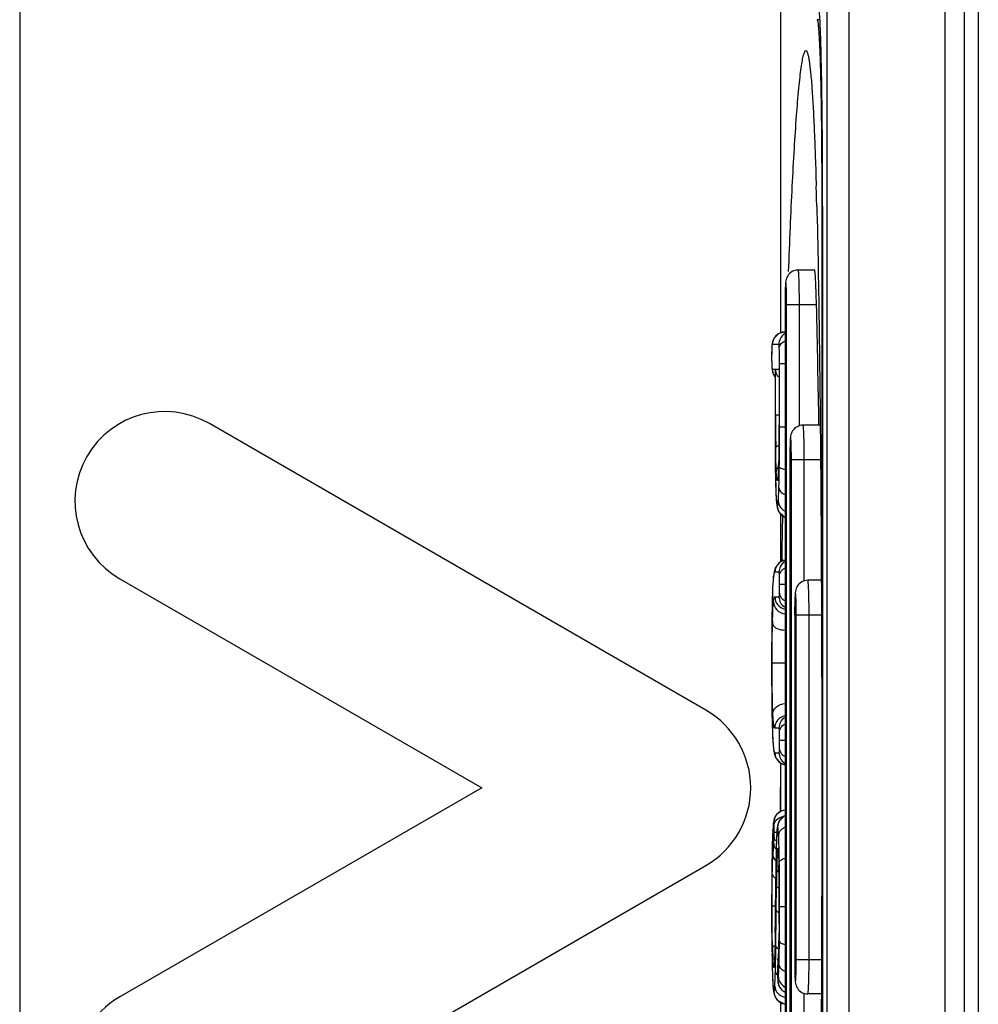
# Model space of a CAD drawing. Header units: millimetres. Extents: x 0 to 2200, y 0 to 2000.
# Tile 24 of 52: x 849 to 863, y 1021 to 1036. Entities that reach past the tile are written whole.
import ezdxf

# ---------------------------------------------------------------- set-up
doc = ezdxf.new("R2010")
doc.units = ezdxf.units.MM
doc.header["$LTSCALE"] = 130.37037
doc.layers.add('00_COMPONENTS', color=7, linetype='CONTINUOUS')

msp = doc.modelspace()

# ---------------------------------------------------------------- linework, layer by layer
at = {"layer": '00_COMPONENTS', "color": 7, "linetype": 'CONTINUOUS'}
for p, q in [((860.672, 1097.719), (860.672, 984.688)), ((862.667, 985.003), (862.667, 1097.403)), ((862.867, 1097.253), (862.867, 985.153)), ((859.996, 1035.938), (859.996, 1031.188)), ((860.524, 1033.028), (860.527, 1032.945)), ((860.597, 1033.034), (860.597, 1016.173)), ((860.609, 1033.029), (860.609, 1016.178)), ((860.492, 1032.103), (860.255, 1032.103)), ((860.064, 1031.603), (860.064, 1017.603)), ((859.975, 1031.182), (859.9, 1031.109)), ((860.059, 1031.203), (859.975, 1031.182)), ((860.064, 1031.203), (860.059, 1031.203)), ((859.877, 1031.038), (859.872, 1030.979)), ((859.9, 1031.109), (859.877, 1031.038)), ((859.871, 1030.948), (859.87, 1030.886)), ((859.87, 1030.886), (859.87, 1030.843)), ((859.872, 1030.979), (859.871, 1030.948)), ((859.87, 1030.843), (859.87, 1030.806)), ((859.87, 1030.806), (859.871, 1030.745)), ((859.871, 1030.745), (859.872, 1030.712)), ((859.872, 1030.712), (859.876, 1030.654)), ((859.876, 1030.654), (859.899, 1030.583)), ((859.92, 1030.66), (859.92, 1030.666)), ((859.92, 1030.66), (859.92, 1029.829)), ((859.977, 1030.66), (859.977, 1030.666)), ((859.977, 1030.66), (859.977, 1030.003)), ((859.899, 1030.583), (859.92, 1030.561)), ((858.917, 1025.719), (851.717, 1029.876)), ((859.977, 1030.003), (859.976, 1029.707)), ((859.92, 1029.829), (859.921, 1029.418)), ((860.572, 1029.853), (860.325, 1029.853)), ((859.976, 1029.707), (859.974, 1029.422)), ((859.921, 1029.418), (859.923, 1029.226)), ((859.974, 1029.422), (859.97, 1029.247)), ((860.134, 1029.353), (860.134, 1019.853)), ((859.923, 1029.226), (859.929, 1028.947)), ((859.966, 1029.173), (859.963, 1029.124)), ((859.969, 1029.24), (859.966, 1029.173)), ((859.97, 1029.247), (859.969, 1029.24)), ((859.961, 1029.099), (859.96, 1029.097)), ((859.963, 1029.124), (859.961, 1029.099)), ((859.929, 1028.947), (859.932, 1028.846)), ((859.932, 1028.846), (859.938, 1028.752)), ((859.938, 1028.752), (859.944, 1028.689)), ((859.944, 1028.689), (859.948, 1028.664)), ((859.948, 1028.664), (859.97, 1028.603)), ((859.97, 1028.603), (860.045, 1028.526)), ((859.996, 1028.576), (859.996, 1027.869)), ((860.045, 1028.526), (860.064, 1028.521)), ((860.064, 1027.891), (859.999, 1027.872)), ((859.925, 1027.787), (859.906, 1027.724)), ((859.999, 1027.872), (859.925, 1027.787)), ((850.417, 1027.624), (855.667, 1024.593)), ((859.89, 1027.6), (859.884, 1027.506)), ((859.896, 1027.662), (859.89, 1027.6)), ((859.906, 1027.724), (859.896, 1027.661)), ((859.896, 1027.661), (859.896, 1027.662)), ((860.589, 1027.603), (860.395, 1027.603)), ((859.884, 1027.506), (859.881, 1027.42)), ((859.881, 1027.42), (859.877, 1027.289)), ((859.875, 1027.165), (859.873, 1027.011)), ((859.877, 1027.289), (859.875, 1027.165)), ((860.204, 1027.103), (860.204, 1022.103)), ((859.873, 1027.011), (859.871, 1026.833)), ((859.871, 1026.833), (859.87, 1026.589)), ((859.87, 1026.589), (859.87, 1026.357)), ((859.87, 1026.357), (859.87, 1026.168)), ((859.87, 1026.168), (859.871, 1025.959)), ((859.871, 1025.959), (859.873, 1025.81)), ((859.873, 1025.81), (859.874, 1025.685)), ((859.874, 1025.685), (859.877, 1025.535)), ((859.877, 1025.535), (859.88, 1025.426)), ((859.88, 1025.426), (859.884, 1025.328)), ((859.884, 1025.328), (859.89, 1025.222)), ((859.89, 1025.222), (859.896, 1025.155)), ((859.896, 1025.156), (859.905, 1025.097)), ((859.896, 1025.156), (859.896, 1025.155)), ((859.905, 1025.097), (859.927, 1025.032)), ((859.927, 1025.032), (860.001, 1024.95)), ((859.996, 1024.955), (859.996, 1024.246)), ((860.001, 1024.95), (860.064, 1024.932)), ((855.667, 1024.593), (850.417, 1021.562)), ((859.996, 1024.247), (859.996, 1024.603)), ((859.942, 1024.207), (859.906, 1024.14)), ((860.013, 1024.258), (859.942, 1024.207)), ((860.045, 1024.179), (859.974, 1024.104)), ((860.064, 1024.268), (860.013, 1024.258)), ((860.064, 1024.184), (860.045, 1024.179)), ((859.89, 1024.023), (859.888, 1023.979)), ((859.894, 1024.073), (859.89, 1024.023)), ((859.9, 1024.115), (859.894, 1024.073)), ((859.906, 1024.14), (859.9, 1024.115)), ((859.954, 1024.041), (859.947, 1023.983)), ((859.974, 1024.104), (859.954, 1024.041)), ((859.883, 1023.891), (859.879, 1023.759)), ((859.888, 1023.979), (859.883, 1023.891)), ((859.943, 1023.917), (859.94, 1023.837)), ((859.947, 1023.983), (859.943, 1023.917)), ((859.879, 1023.759), (859.876, 1023.641)), ((859.94, 1023.837), (859.936, 1023.703)), ((859.876, 1023.641), (859.873, 1023.434)), ((859.936, 1023.703), (859.933, 1023.573)), ((859.965, 1023.679), (859.966, 1023.676)), ((859.966, 1023.676), (859.966, 1023.669)), ((859.966, 1023.669), (859.968, 1023.638)), ((859.968, 1023.638), (859.971, 1023.591)), ((859.971, 1023.591), (859.973, 1023.531)), ((851.717, 1019.31), (858.917, 1023.467)), ((859.933, 1023.573), (859.931, 1023.411)), ((859.973, 1023.531), (859.975, 1023.465)), ((859.975, 1023.472), (859.979, 1023.235)), ((859.873, 1023.434), (859.871, 1023.147)), ((859.931, 1023.411), (859.928, 1023.183)), ((859.928, 1023.183), (859.922, 1022.496)), ((859.979, 1023.235), (859.98, 1022.921)), ((859.871, 1023.147), (859.87, 1022.883)), ((859.87, 1022.883), (859.87, 1022.621)), ((859.98, 1022.921), (859.979, 1022.613)), ((859.87, 1022.621), (859.872, 1022.366)), ((859.979, 1022.613), (859.975, 1022.378)), ((859.922, 1022.496), (859.92, 1022.378)), ((859.872, 1022.366), (859.875, 1022.179)), ((859.92, 1022.378), (859.917, 1022.236)), ((859.975, 1022.378), (859.972, 1022.293)), ((859.875, 1022.179), (859.878, 1022.017)), ((859.917, 1022.236), (859.915, 1022.153)), ((859.967, 1022.182), (859.962, 1022.106)), ((859.972, 1022.293), (859.967, 1022.182)), ((859.909, 1022.049), (859.908, 1022.031)), ((859.912, 1022.093), (859.909, 1022.049)), ((859.915, 1022.155), (859.912, 1022.093)), ((859.959, 1022.047), (859.956, 1022)), ((859.96, 1022.079), (859.959, 1022.057)), ((859.959, 1022.057), (859.959, 1022.047)), ((859.962, 1022.106), (859.96, 1022.079)), ((859.878, 1022.017), (859.882, 1021.86)), ((859.956, 1022), (859.956, 1021.982)), ((859.956, 1021.982), (859.956, 1021.956)), ((859.956, 1021.956), (859.956, 1021.929)), ((859.956, 1021.929), (859.956, 1021.902)), ((859.956, 1021.902), (859.957, 1021.839)), ((859.882, 1021.86), (859.886, 1021.765)), ((859.886, 1021.765), (859.888, 1021.743)), ((859.888, 1021.743), (859.893, 1021.672)), ((859.957, 1021.839), (859.958, 1021.832)), ((859.958, 1021.832), (859.959, 1021.806)), ((859.959, 1021.806), (859.962, 1021.772)), ((859.962, 1021.772), (859.975, 1021.722)), ((859.893, 1021.672), (859.9, 1021.62)), ((859.9, 1021.62), (859.906, 1021.594)), ((859.906, 1021.594), (859.947, 1021.519)), ((859.975, 1021.722), (859.99, 1021.695)), ((859.99, 1021.695), (860.038, 1021.645)), ((860.038, 1021.645), (860.064, 1021.634)), ((860.589, 1021.603), (860.395, 1021.603)), ((859.947, 1021.519), (860.05, 1021.461)), ((859.996, 1021.491), (859.996, 1020.829)), ((860.015, 1021.454), (860.015, 1021.475)), ((860.05, 1021.461), (860.064, 1021.46))]:
    msp.add_line(p, q, dxfattribs=at)
at = {"layer": '00_COMPONENTS', "color": 9, "linetype": 'CONTINUOUS'}
for p, q in [((860.991, 1097.709), (860.991, 984.697)), ((862.385, 985.003), (862.385, 1097.403)), ((848.966, 1036.328), (848.966, 984.901)), ((860.569, 1035.733), (860.528, 1035.733)), ((860.609, 1033.034), (860.597, 1033.034)), ((860.087, 1017.603), (860.087, 1031.603)), ((860.087, 1031.603), (860.273, 1031.603)), ((860.273, 1029.84), (860.273, 1031.603)), ((860.273, 1031.603), (860.52, 1031.603)), ((859.974, 1031.023), (859.879, 1031.023)), ((859.872, 1030.972), (859.872, 1030.979)), ((859.983, 1029.829), (859.983, 1030.749)), ((859.983, 1030.749), (860.064, 1030.749)), ((859.872, 1030.719), (859.873, 1030.7)), ((859.872, 1030.719), (859.872, 1030.712)), ((859.879, 1030.666), (859.92, 1030.666)), ((859.92, 1030.666), (859.92, 1030.66)), ((859.927, 1030.003), (859.927, 1030.666)), ((859.927, 1030.666), (859.977, 1030.666)), ((859.977, 1030.666), (859.977, 1030.66)), ((859.927, 1030.003), (859.977, 1030.003)), ((859.927, 1029.829), (859.927, 1029.833)), ((859.983, 1029.829), (860.064, 1029.829)), ((860.156, 1019.853), (860.156, 1029.353)), ((860.156, 1029.353), (860.342, 1029.353)), ((860.342, 1027.59), (860.342, 1029.353)), ((860.342, 1029.353), (860.576, 1029.353)), ((859.97, 1029.24), (859.97, 1029.247)), ((859.97, 1029.247), (859.97, 1029.24)), ((859.981, 1029.247), (859.981, 1029.25)), ((859.929, 1028.952), (859.929, 1028.946)), ((859.929, 1028.952), (859.929, 1028.947)), ((859.895, 1027.641), (859.896, 1027.661)), ((859.976, 1027.72), (859.917, 1027.72)), ((859.985, 1027.545), (860.064, 1027.545)), ((859.881, 1027.421), (859.881, 1027.414)), ((859.881, 1027.414), (859.881, 1027.42)), ((859.916, 1027.363), (859.976, 1027.363)), ((860.226, 1022.103), (860.226, 1027.103)), ((860.226, 1027.103), (860.412, 1027.103)), ((860.412, 1022.103), (860.412, 1027.103)), ((860.412, 1027.103), (860.59, 1027.103)), ((859.873, 1027.01), (859.873, 1027.011)), ((859.877, 1026.408), (860.064, 1026.408)), ((859.873, 1025.812), (859.873, 1025.81)), ((859.976, 1025.46), (859.915, 1025.46)), ((859.88, 1025.432), (859.881, 1025.426)), ((859.88, 1025.432), (859.88, 1025.426)), ((859.895, 1025.178), (859.896, 1025.156)), ((859.985, 1025.285), (860.064, 1025.285)), ((859.917, 1025.103), (859.976, 1025.103)), ((859.887, 1023.969), (859.888, 1023.979)), ((859.905, 1023.95), (859.945, 1023.95)), ((859.943, 1023.909), (859.943, 1023.917)), ((859.876, 1023.637), (859.876, 1023.641)), ((859.876, 1023.641), (859.876, 1023.637)), ((859.979, 1023.675), (859.979, 1023.679)), ((859.933, 1023.57), (859.933, 1023.573)), ((859.974, 1023.502), (859.975, 1023.476)), ((859.975, 1023.476), (859.975, 1023.472)), ((859.982, 1023.473), (859.981, 1023.515)), ((859.936, 1022.817), (859.939, 1023.169)), ((859.979, 1023.244), (859.979, 1023.227)), ((859.876, 1022.863), (859.876, 1022.883)), ((859.876, 1022.883), (859.926, 1022.883)), ((859.927, 1022.966), (859.926, 1022.967)), ((859.985, 1022.873), (859.985, 1022.921)), ((859.985, 1022.873), (860.064, 1022.873)), ((859.979, 1022.625), (859.979, 1022.601)), ((859.922, 1022.494), (859.922, 1022.496)), ((859.975, 1022.373), (859.975, 1022.378)), ((859.975, 1022.377), (859.975, 1022.373)), ((859.875, 1022.182), (859.875, 1022.179)), ((859.886, 1022.152), (859.885, 1022.156)), ((859.915, 1022.147), (859.915, 1022.153)), ((859.915, 1022.153), (859.915, 1022.147)), ((859.962, 1022.093), (859.962, 1022.106)), ((860.226, 1022.103), (860.412, 1022.103)), ((860.412, 1022.103), (860.59, 1022.103)), ((859.956, 1021.994), (859.956, 1022)), ((859.956, 1021.982), (859.956, 1021.973)), ((859.886, 1021.775), (859.886, 1021.765)), ((859.958, 1021.839), (859.958, 1021.832)), ((859.961, 1021.793), (859.961, 1021.793)), ((860.342, 1019.853), (860.342, 1021.614))]:
    msp.add_line(p, q, dxfattribs=at)
at = {"layer": '00_COMPONENTS', "color": 7, "linetype": 'CONTINUOUS'}
for centre, radius, start, end in [((772.645, 1030.773), 87.908, 1.46963, 1.66119), ((716.468, 1033.029), 144.141, 359.99983, 0.11828), ((560.15, 1024.603), 300.452, 1.00112, 1.335), ((851.067, 1028.75), 1.3, 60, 240), ((1089.36, 1024.886), 229.363, 179.0831, 179.25244), ((858.267, 1024.593), 1.3, 300, 60), ((851.067, 1020.436), 1.3, 120, 300)]:
    msp.add_arc(centre, radius, start, end, dxfattribs=at)
at = {"layer": '00_COMPONENTS', "color": 9, "linetype": 'CONTINUOUS'}
for centre, radius, start, end in [((868.169, 1031.608), 8.105, 179.0358, 180.0341), ((865.992, 1031.643), 5.927, 178.6655, 179.0238), ((860.059, 1031.023), 0.18, 90.0174, 180.0175), ((860.154, 1031.023), 0.18, 122.2653, 180.006), ((860.491, 1030.952), 0.619, 176.4293, 177.4259), ((860.735, 1030.94), 0.864, 177.4011, 177.8659), ((862.368, 1030.81), 2.497, 181.0434, 182.0869), ((860.364, 1030.731), 0.492, 183.5694, 184.0868), ((860.235, 1030.721), 0.363, 184.0536, 185.2537), ((860.058, 1030.666), 0.179, 180.0197, 186.6676), ((860.06, 1030.666), 0.181, 215.5803, 218.9731), ((923.62, 1029.996), 63.693, 179.99371, 180.14671), ((922.441, 1029.802), 62.52, 180.055, 180.27884), ((894.96, 1029.896), 35.033, 180.1088, 180.6029), ((903.897, 1029.713), 43.976, 180.2811, 180.4765), ((868.239, 1029.358), 8.105, 179.0358, 180.0341), ((866.062, 1029.393), 5.927, 178.6655, 179.0238), ((890.853, 1029.603), 30.932, 180.4724, 180.7496), ((860.079, 1029.162), 0.144, 142.5789, 147.7202), ((854.565, 1029.434), 5.408, 357.6516, 357.9503), ((854.138, 1029.448), 5.836, 358.0188, 358.4505), ((860.133, 1029.05), 0.181, 165.1631, 179.9252), ((858.787, 1029.206), 1.18, 354.8769, 355.8146), ((869.681, 1029.237), 9.757, 181.5351, 181.6716), ((860.132, 1028.684), 0.18, 219.0535, 230.5787), ((860.133, 1028.684), 0.181, 230.6096, 245.7177), ((860.097, 1027.72), 0.18, 101.1573, 180.0155), ((860.156, 1027.72), 0.18, 123.0864, 180.0065), ((860.653, 1027.554), 0.763, 171.6636, 173.4435), ((860.096, 1027.363), 0.18, 179.9842, 259.3029), ((860.156, 1027.363), 0.18, 179.9935, 236.9135), ((868.308, 1027.108), 8.105, 179.0358, 180.0341), ((866.131, 1027.143), 5.927, 178.6655, 179.0238), ((921.811, 1026.416), 61.941, 179.451, 180.0546), ((873.549, 1026.667), 13.67, 178.5504, 178.6938), ((914.256, 1026.343), 54.386, 179.9853, 180.5596), ((860.095, 1025.46), 0.18, 100.5165, 180.0159), ((860.156, 1025.46), 0.18, 123.0864, 180.0065), ((860.097, 1025.103), 0.18, 179.9845, 258.8346), ((860.156, 1025.103), 0.18, 179.9935, 236.9135), ((860.08, 1024.091), 0.18, 95.2856, 180.0169), ((860.137, 1024.023), 0.18, 115.9818, 180.0026), ((864.404, 1023.722), 4.523, 176.7255, 176.8627), ((858.363, 1023.927), 1.542, 354.9883, 358.2533), ((862.795, 1023.774), 2.855, 177.068, 177.2898), ((856.669, 1023.734), 3.306, 2.8236, 3.3298), ((863.857, 1023.447), 3.973, 175.0036, 176.3004), ((865.044, 1023.37), 5.163, 176.3081, 177.1493), ((867.149, 1023.318), 7.207, 177.7517, 178.4546), ((863.961, 1023.439), 4.016, 177.3235, 177.6903), ((860.14, 1023.72), 0.181, 180.0524, 192.6051), ((858.677, 1023.577), 1.293, 3.6608, 4.2988), ((858.118, 1023.541), 1.853, 3.2033, 3.6679), ((837.228, 1023.195), 22.756, 0.8053, 1.2064), ((929.134, 1022.485), 69.209, 179.10161, 179.60162), ((873.52, 1023.15), 13.58, 178.47, 178.903), ((845.119, 1023.107), 14.86, 0.5293, 1.4075), ((809.874, 1022.903), 50.111, 0.0206, 0.6507), ((887.03, 1022.888), 27.092, 178.8953, 179.4052), ((830.218, 1022.942), 29.762, 359.9608, 0.5495), ((715.153, 1024.098), 144.778, 359.36527, 359.55206), ((828.282, 1022.896), 31.698, 359.5091, 0.0453), ((729.161, 1023.867), 130.779, 359.3107, 359.54005), ((818.621, 1022.828), 41.365, 359.3617, 0.0621), ((851.095, 1022.621), 8.883, 357.8077, 357.9809), ((849.931, 1022.661), 10.048, 357.9846, 358.3543), ((880.954, 1022.511), 21.082, 180.893, 181.4614), ((868.778, 1022.482), 8.898, 181.439, 182.1), ((864.136, 1022.307), 4.253, 182.0896, 182.9545), ((860.081, 1021.985), 0.18, 169.161, 179.9543), ((860.083, 1021.985), 0.182, 165.8748, 169.1829), ((858.728, 1022.129), 1.185, 355.2047, 356.2733), ((855.372, 1022.303), 4.545, 357.648, 358.0288), ((863.322, 1021.858), 3.369, 176.0009, 176.6716), ((855.577, 1022.399), 4.395, 356.0128, 356.1536), ((868.709, 1022.102), 8.505, 179.9915, 180.9854), ((861.515, 1021.942), 1.559, 177.8784, 178.1083), ((863.758, 1021.944), 3.802, 179.5651, 179.8771), ((867.792, 1021.93), 7.836, 179.8354, 180.008), ((863.019, 1021.925), 3.063, 179.9265, 180.8738), ((861.734, 1021.907), 1.778, 180.9325, 182.2105), ((866.244, 1022.065), 6.04, 181.037, 181.219), ((863.628, 1021.975), 3.747, 183.0621, 183.2328), ((861.576, 1021.901), 1.619, 182.2104, 182.7529), ((858.676, 1021.938), 1.296, 355.2242, 355.9942), ((860.083, 1021.638), 0.18, 179.9828, 263.754), ((860.141, 1021.792), 0.179, 222.4231, 227.361), ((860.142, 1021.794), 0.181, 227.394, 242.3576)]:
    msp.add_arc(centre, radius, start, end, dxfattribs=at)
at = {"layer": '00_COMPONENTS', "color": 7, "linetype": 'CONTINUOUS'}
for points, knots in [([(860.609, 1033.327), (860.608, 1033.674), (860.606, 1034.176), (860.597, 1034.812), (860.589, 1035.211), (860.58, 1035.538), (860.57, 1035.762), (860.56, 1035.895), (860.554, 1035.963), (860.546, 1036.002), (860.542, 1036.025), (860.537, 1036.028)], [0, 0, 0, 0, 0.385223, 0.556429, 0.705679, 0.828083, 0.919637, 0.952878, 0.977407, 0.993064, 1, 1, 1, 1]), ([(860.528, 1035.733), (860.53, 1035.732), (860.533, 1035.726), (860.538, 1035.707), (860.544, 1035.665), (860.551, 1035.598), (860.557, 1035.507), (860.563, 1035.392), (860.569, 1035.256), (860.574, 1035.098), (860.581, 1034.85), (860.587, 1034.501), (860.593, 1034.044), (860.596, 1033.548), (860.597, 1033.208), (860.597, 1033.034)], [0, 0, 0, 0, 0.002467, 0.007052, 0.023014, 0.048071, 0.082044, 0.124633, 0.175447, 0.234016, 0.299791, 0.450433, 0.621728, 0.807235, 1, 1, 1, 1]), ([(860.116, 1032.081), (860.124, 1032.295), (860.14, 1032.708), (860.168, 1033.302), (860.197, 1033.842), (860.228, 1034.315), (860.256, 1034.661), (860.28, 1034.892), (860.297, 1035.028), (860.313, 1035.135), (860.33, 1035.215), (860.343, 1035.259), (860.359, 1035.285), (860.367, 1035.285)], [0, 0, 0, 0, 0.199122, 0.384832, 0.55388, 0.702345, 0.825654, 0.876336, 0.918897, 0.952778, 0.977563, 0.993034, 1, 1, 1, 1]), ([(860.367, 1035.285), (860.372, 1035.284), (860.383, 1035.271), (860.393, 1035.243), (860.404, 1035.197), (860.42, 1035.104), (860.438, 1034.947), (860.457, 1034.715), (860.474, 1034.429), (860.49, 1034.096), (860.504, 1033.722), (860.512, 1033.459), (860.516, 1033.322)], [0, 0, 0, 0, 0.007879, 0.023034, 0.046552, 0.078502, 0.16683, 0.285564, 0.431523, 0.601349, 0.791831, 1, 1, 1, 1]), ([(860.527, 1032.945), (860.542, 1032.324), (860.564, 1031.013), (860.591, 1028.232), (860.597, 1026.073), (860.597, 1024.603)], [0, 0, 0, 0, 0.223325, 0.47158, 1, 1, 1, 1]), ([(860.255, 1032.103), (860.225, 1032.103), (860.164, 1032.087), (860.099, 1032.026), (860.075, 1031.958), (860.068, 1031.876), (860.065, 1031.761), (860.064, 1031.661), (860.064, 1031.603)], [0, 0, 0, 0, 0.150242, 0.299609, 0.426344, 0.501694, 0.711181, 1, 1, 1, 1]), ([(860.52, 1031.603), (860.519, 1031.667), (860.516, 1031.76), (860.511, 1031.877), (860.508, 1031.952), (860.504, 1032.014), (860.501, 1032.055), (860.498, 1032.08), (860.496, 1032.092), (860.495, 1032.099), (860.493, 1032.103), (860.492, 1032.103)], [0, 0, 0, 0, 0.381665, 0.554117, 0.705392, 0.829622, 0.922078, 0.95527, 0.979325, 0.994113, 1, 1, 1, 1]), ([(859.971, 1030.552), (859.964, 1030.56), (859.94, 1030.594), (859.928, 1030.636), (859.927, 1030.666)], [0, 0, 0, 0, 0.265792, 1, 1, 1, 1]), ([(860.325, 1029.853), (860.295, 1029.853), (860.234, 1029.838), (860.169, 1029.776), (860.145, 1029.708), (860.138, 1029.626), (860.135, 1029.511), (860.134, 1029.411), (860.134, 1029.353)], [0, 0, 0, 0, 0.150242, 0.299609, 0.426344, 0.501694, 0.711181, 1, 1, 1, 1]), ([(860.395, 1027.603), (860.365, 1027.603), (860.304, 1027.588), (860.239, 1027.526), (860.215, 1027.458), (860.208, 1027.376), (860.205, 1027.261), (860.204, 1027.161), (860.204, 1027.103)], [0, 0, 0, 0, 0.150242, 0.299609, 0.426344, 0.501694, 0.711181, 1, 1, 1, 1]), ([(860.597, 1024.603), (860.597, 1023.147), (860.591, 1021.005), (860.565, 1018.246), (860.543, 1016.942), (860.528, 1016.324)], [0, 0, 0, 0, 0.527703, 0.775966, 1, 1, 1, 1]), ([(860.204, 1022.103), (860.204, 1022.045), (860.205, 1021.945), (860.208, 1021.83), (860.215, 1021.748), (860.239, 1021.68), (860.304, 1021.619), (860.365, 1021.603), (860.395, 1021.603)], [0, 0, 0, 0, 0.288946, 0.498516, 0.574164, 0.700727, 0.849797, 1, 1, 1, 1])]:
    msp.add_open_spline(points, degree=3, knots=knots, dxfattribs=at)
at = {"layer": '00_COMPONENTS', "color": 9, "linetype": 'CONTINUOUS'}
for points, knots in [([(860.273, 1031.603), (860.273, 1031.667), (860.272, 1031.76), (860.27, 1031.877), (860.268, 1031.952), (860.265, 1032.014), (860.263, 1032.055), (860.261, 1032.08), (860.259, 1032.092), (860.258, 1032.099), (860.256, 1032.103), (860.255, 1032.103)], [0, 0, 0, 0, 0.381846, 0.554329, 0.705595, 0.829783, 0.922171, 0.955324, 0.97934, 0.994097, 1, 1, 1, 1]), ([(860.087, 1031.603), (860.087, 1031.637), (860.086, 1031.7), (860.085, 1031.788), (860.083, 1031.849), (860.08, 1031.889), (860.08, 1031.906), (860.074, 1031.932), (860.07, 1031.886), (860.068, 1031.852), (860.067, 1031.806), (860.066, 1031.781)], [0, 0, 0, 0, 0.216828, 0.411787, 0.565344, 0.621555, 0.662074, 0.692797, 0.733442, 0.839266, 1, 1, 1, 1]), ([(859.879, 1031.023), (859.877, 1031.023), (859.875, 1031.015), (859.874, 1031.009), (859.874, 1031.005)], [0, 0, 0, 0, 0.23511, 1, 1, 1, 1]), ([(859.981, 1030.972), (859.981, 1030.986), (859.98, 1031.004), (859.977, 1031.019), (859.975, 1031.023), (859.974, 1031.023)], [0, 0, 0, 0, 0.813331, 0.948387, 1, 1, 1, 1]), ([(859.981, 1030.972), (859.982, 1030.992), (860.001, 1031.035), (860.038, 1031.061), (860.059, 1031.071)], [0, 0, 0, 0, 0.457111, 1, 1, 1, 1]), ([(859.871, 1030.923), (859.871, 1030.916), (859.87, 1030.89), (859.87, 1030.863), (859.87, 1030.843)], [0, 0, 0, 0, 0.240277, 1, 1, 1, 1]), ([(859.872, 1030.972), (859.872, 1030.969), (859.871, 1030.952), (859.871, 1030.936), (859.871, 1030.923)], [0, 0, 0, 0, 0.221774, 1, 1, 1, 1]), ([(859.983, 1030.749), (859.983, 1030.769), (859.983, 1030.843), (859.983, 1030.917), (859.981, 1030.972)], [0, 0, 0, 0, 0.26177, 1, 1, 1, 1]), ([(859.87, 1030.843), (859.87, 1030.836), (859.87, 1030.81), (859.87, 1030.784), (859.871, 1030.764)], [0, 0, 0, 0, 0.258829, 1, 1, 1, 1]), ([(859.874, 1030.688), (859.874, 1030.685), (859.875, 1030.679), (859.876, 1030.672), (859.877, 1030.668)], [0, 0, 0, 0, 0.376256, 1, 1, 1, 1]), ([(859.877, 1030.668), (859.877, 1030.668), (859.878, 1030.667), (859.879, 1030.666), (859.879, 1030.666)], [0, 0, 0, 0, 0.641518, 1, 1, 1, 1]), ([(859.977, 1030.003), (859.977, 1029.941), (859.977, 1029.704), (859.976, 1029.466), (859.971, 1029.29)], [0, 0, 0, 0, 0.261137, 1, 1, 1, 1]), ([(859.981, 1029.25), (859.982, 1029.298), (859.983, 1029.491), (859.983, 1029.684), (859.983, 1029.829)], [0, 0, 0, 0, 0.246501, 1, 1, 1, 1]), ([(860.342, 1029.353), (860.342, 1029.417), (860.342, 1029.51), (860.34, 1029.627), (860.338, 1029.702), (860.335, 1029.764), (860.333, 1029.805), (860.33, 1029.83), (860.329, 1029.842), (860.327, 1029.849), (860.326, 1029.853), (860.325, 1029.853)], [0, 0, 0, 0, 0.381846, 0.554329, 0.705595, 0.829783, 0.922171, 0.955324, 0.97934, 0.994097, 1, 1, 1, 1]), ([(860.156, 1029.353), (860.156, 1029.387), (860.156, 1029.45), (860.154, 1029.538), (860.153, 1029.599), (860.15, 1029.639), (860.149, 1029.656), (860.144, 1029.682), (860.139, 1029.636), (860.138, 1029.602), (860.136, 1029.556), (860.136, 1029.531)], [0, 0, 0, 0, 0.216828, 0.411787, 0.565344, 0.621555, 0.662074, 0.692797, 0.733442, 0.839266, 1, 1, 1, 1]), ([(859.929, 1029.527), (859.929, 1029.53), (859.937, 1029.547), (859.955, 1029.554), (859.968, 1029.559)], [0, 0, 0, 0, 0.173936, 1, 1, 1, 1]), ([(859.937, 1029.175), (859.936, 1029.199), (859.932, 1029.316), (859.93, 1029.433), (859.929, 1029.527)], [0, 0, 0, 0, 0.203195, 1, 1, 1, 1]), ([(859.924, 1029.198), (859.924, 1029.178), (859.925, 1029.104), (859.926, 1029.03), (859.928, 1028.976)], [0, 0, 0, 0, 0.263903, 1, 1, 1, 1]), ([(859.941, 1029.108), (859.941, 1029.113), (859.939, 1029.135), (859.938, 1029.157), (859.937, 1029.175)], [0, 0, 0, 0, 0.212775, 1, 1, 1, 1]), ([(859.968, 1029.212), (859.968, 1029.203), (859.967, 1029.173), (859.965, 1029.142), (859.963, 1029.12)], [0, 0, 0, 0, 0.287687, 1, 1, 1, 1]), ([(859.976, 1028.946), (859.976, 1028.969), (859.979, 1029.069), (859.98, 1029.169), (859.981, 1029.247)], [0, 0, 0, 0, 0.22554, 1, 1, 1, 1]), ([(859.981, 1029.25), (859.983, 1029.24), (860.013, 1029.221), (860.04, 1029.215), (860.059, 1029.211)], [0, 0, 0, 0, 0.347138, 1, 1, 1, 1]), ([(859.952, 1029.05), (859.951, 1029.05), (859.948, 1029.056), (859.946, 1029.066), (859.943, 1029.085), (859.942, 1029.099), (859.941, 1029.108)], [0, 0, 0, 0, 0.070976, 0.248285, 0.553658, 1, 1, 1, 1]), ([(859.962, 1029.1), (859.961, 1029.093), (859.96, 1029.08), (859.957, 1029.064), (859.956, 1029.056), (859.953, 1029.05), (859.952, 1029.05)], [0, 0, 0, 0, 0.440123, 0.74593, 0.926057, 1, 1, 1, 1]), ([(859.929, 1028.946), (859.93, 1028.905), (859.933, 1028.835), (859.937, 1028.753), (859.943, 1028.706), (859.948, 1028.689), (859.951, 1028.684), (859.952, 1028.684)], [0, 0, 0, 0, 0.46967, 0.782028, 0.945858, 0.983496, 1, 1, 1, 1]), ([(859.966, 1028.754), (859.967, 1028.766), (859.972, 1028.83), (859.974, 1028.894), (859.976, 1028.946)], [0, 0, 0, 0, 0.185315, 1, 1, 1, 1]), ([(859.976, 1028.946), (859.976, 1028.926), (859.997, 1028.883), (860.036, 1028.858), (860.059, 1028.848)], [0, 0, 0, 0, 0.450792, 1, 1, 1, 1]), ([(859.952, 1028.684), (859.954, 1028.684), (859.957, 1028.691), (859.96, 1028.703), (859.963, 1028.726), (859.965, 1028.743), (859.966, 1028.754)], [0, 0, 0, 0, 0.072669, 0.25145, 0.556939, 1, 1, 1, 1]), ([(859.966, 1028.754), (859.966, 1028.725), (859.985, 1028.665), (860.031, 1028.623), (860.058, 1028.609)], [0, 0, 0, 0, 0.491049, 1, 1, 1, 1]), ([(859.984, 1027.67), (859.984, 1027.691), (860.001, 1027.736), (860.038, 1027.765), (860.059, 1027.777)], [0, 0, 0, 0, 0.467964, 1, 1, 1, 1]), ([(859.895, 1027.641), (859.893, 1027.628), (859.886, 1027.555), (859.883, 1027.482), (859.881, 1027.421)], [0, 0, 0, 0, 0.170837, 1, 1, 1, 1]), ([(859.917, 1027.72), (859.912, 1027.72), (859.902, 1027.695), (859.9, 1027.679), (859.898, 1027.664)], [0, 0, 0, 0, 0.258719, 1, 1, 1, 1]), ([(859.984, 1027.67), (859.983, 1027.684), (859.982, 1027.701), (859.979, 1027.716), (859.977, 1027.72), (859.976, 1027.72)], [0, 0, 0, 0, 0.808229, 0.947268, 1, 1, 1, 1]), ([(859.985, 1027.545), (859.985, 1027.557), (859.985, 1027.598), (859.985, 1027.64), (859.984, 1027.67)], [0, 0, 0, 0, 0.276796, 1, 1, 1, 1]), ([(860.412, 1027.103), (860.412, 1027.167), (860.412, 1027.26), (860.41, 1027.377), (860.407, 1027.452), (860.405, 1027.514), (860.402, 1027.556), (860.4, 1027.58), (860.399, 1027.593), (860.397, 1027.599), (860.396, 1027.603), (860.395, 1027.603)], [0, 0, 0, 0, 0.381846, 0.554329, 0.705595, 0.829783, 0.922171, 0.955324, 0.97934, 0.994097, 1, 1, 1, 1]), ([(859.984, 1027.416), (859.984, 1027.425), (859.985, 1027.468), (859.985, 1027.511), (859.985, 1027.545)], [0, 0, 0, 0, 0.207221, 1, 1, 1, 1]), ([(859.881, 1027.414), (859.88, 1027.385), (859.876, 1027.25), (859.874, 1027.115), (859.873, 1027.01)], [0, 0, 0, 0, 0.220008, 1, 1, 1, 1]), ([(859.896, 1027.289), (859.898, 1027.308), (859.902, 1027.333), (859.909, 1027.357), (859.914, 1027.363), (859.916, 1027.363)], [0, 0, 0, 0, 0.756198, 0.922166, 1, 1, 1, 1]), ([(859.976, 1027.363), (859.977, 1027.363), (859.979, 1027.367), (859.981, 1027.375), (859.983, 1027.392), (859.983, 1027.406), (859.984, 1027.416)], [0, 0, 0, 0, 0.053085, 0.196475, 0.482745, 1, 1, 1, 1]), ([(859.984, 1027.416), (859.984, 1027.395), (860.001, 1027.349), (860.038, 1027.32), (860.059, 1027.309)], [0, 0, 0, 0, 0.467958, 1, 1, 1, 1]), ([(860.226, 1027.103), (860.226, 1027.137), (860.226, 1027.2), (860.224, 1027.288), (860.223, 1027.349), (860.22, 1027.389), (860.219, 1027.406), (860.214, 1027.432), (860.209, 1027.386), (860.208, 1027.353), (860.206, 1027.306), (860.206, 1027.282)], [0, 0, 0, 0, 0.216828, 0.411787, 0.565344, 0.621555, 0.662074, 0.692797, 0.733442, 0.839266, 1, 1, 1, 1]), ([(859.883, 1027.013), (859.884, 1027.044), (859.887, 1027.136), (859.89, 1027.228), (859.896, 1027.289)], [0, 0, 0, 0, 0.330364, 1, 1, 1, 1]), ([(859.896, 1027.289), (859.897, 1027.247), (859.934, 1027.159), (860.02, 1027.122), (860.064, 1027.118)], [0, 0, 0, 0, 0.491326, 1, 1, 1, 1]), ([(859.877, 1026.408), (859.877, 1026.457), (859.878, 1026.648), (859.879, 1026.838), (859.882, 1026.979)], [0, 0, 0, 0, 0.260119, 1, 1, 1, 1]), ([(859.882, 1026.979), (859.883, 1026.966), (859.902, 1026.927), (859.97, 1026.891), (860.031, 1026.882), (860.064, 1026.881)], [0, 0, 0, 0, 0.181121, 0.543769, 1, 1, 1, 1]), ([(859.883, 1025.802), (859.882, 1025.848), (859.878, 1026.05), (859.877, 1026.252), (859.877, 1026.408)], [0, 0, 0, 0, 0.227946, 1, 1, 1, 1]), ([(859.873, 1025.812), (859.873, 1025.778), (859.875, 1025.651), (859.877, 1025.524), (859.88, 1025.432)], [0, 0, 0, 0, 0.273087, 1, 1, 1, 1]), ([(859.888, 1025.672), (859.887, 1025.681), (859.885, 1025.725), (859.884, 1025.768), (859.883, 1025.802)], [0, 0, 0, 0, 0.223904, 1, 1, 1, 1]), ([(859.888, 1025.672), (859.888, 1025.69), (859.899, 1025.728), (859.954, 1025.791), (860.02, 1025.812), (860.064, 1025.814)], [0, 0, 0, 0, 0.224104, 0.466196, 1, 1, 1, 1]), ([(859.915, 1025.46), (859.911, 1025.46), (859.904, 1025.479), (859.899, 1025.51), (859.892, 1025.581), (859.889, 1025.637), (859.888, 1025.672)], [0, 0, 0, 0, 0.054874, 0.209967, 0.511056, 1, 1, 1, 1]), ([(859.984, 1025.409), (859.983, 1025.418), (859.983, 1025.432), (859.981, 1025.449), (859.979, 1025.456), (859.977, 1025.46), (859.976, 1025.46)], [0, 0, 0, 0, 0.524587, 0.807179, 0.94706, 1, 1, 1, 1]), ([(859.984, 1025.409), (859.984, 1025.431), (860.001, 1025.476), (860.038, 1025.506), (860.059, 1025.517)], [0, 0, 0, 0, 0.468939, 1, 1, 1, 1]), ([(859.881, 1025.426), (859.882, 1025.376), (859.886, 1025.293), (859.891, 1025.21), (859.895, 1025.178)], [0, 0, 0, 0, 0.609776, 1, 1, 1, 1]), ([(859.985, 1025.285), (859.985, 1025.297), (859.985, 1025.338), (859.985, 1025.379), (859.984, 1025.409)], [0, 0, 0, 0, 0.275742, 1, 1, 1, 1]), ([(859.895, 1025.178), (859.895, 1025.173), (859.897, 1025.159), (859.899, 1025.145), (859.901, 1025.136)], [0, 0, 0, 0, 0.301276, 1, 1, 1, 1]), ([(859.984, 1025.156), (859.984, 1025.165), (859.985, 1025.208), (859.985, 1025.251), (859.985, 1025.285)], [0, 0, 0, 0, 0.208708, 1, 1, 1, 1]), ([(859.901, 1025.136), (859.902, 1025.133), (859.904, 1025.125), (859.906, 1025.116), (859.909, 1025.111)], [0, 0, 0, 0, 0.31946, 1, 1, 1, 1]), ([(859.909, 1025.111), (859.909, 1025.11), (859.911, 1025.106), (859.914, 1025.103), (859.917, 1025.103)], [0, 0, 0, 0, 0.35421, 1, 1, 1, 1]), ([(859.976, 1025.103), (859.977, 1025.103), (859.979, 1025.107), (859.981, 1025.115), (859.983, 1025.132), (859.983, 1025.147), (859.984, 1025.156)], [0, 0, 0, 0, 0.05221, 0.193806, 0.479216, 1, 1, 1, 1]), ([(859.984, 1025.156), (859.984, 1025.135), (860.001, 1025.091), (860.038, 1025.062), (860.059, 1025.051)], [0, 0, 0, 0, 0.465999, 1, 1, 1, 1]), ([(859.904, 1024.052), (859.904, 1024.08), (859.937, 1024.14), (859.996, 1024.167), (860.029, 1024.175)], [0, 0, 0, 0, 0.452086, 1, 1, 1, 1]), ([(859.891, 1024.031), (859.891, 1024.027), (859.89, 1024.01), (859.889, 1023.993), (859.888, 1023.98)], [0, 0, 0, 0, 0.229164, 1, 1, 1, 1]), ([(859.9, 1024.091), (859.899, 1024.091), (859.897, 1024.083), (859.895, 1024.073), (859.893, 1024.053), (859.892, 1024.039), (859.891, 1024.031)], [0, 0, 0, 0, 0.077704, 0.278172, 0.591139, 1, 1, 1, 1]), ([(859.904, 1024.052), (859.903, 1024.058), (859.903, 1024.067), (859.902, 1024.081), (859.901, 1024.087), (859.901, 1024.091), (859.9, 1024.091)], [0, 0, 0, 0, 0.437009, 0.764393, 0.944506, 1, 1, 1, 1]), ([(859.905, 1023.95), (859.905, 1023.959), (859.905, 1023.993), (859.904, 1024.027), (859.904, 1024.052)], [0, 0, 0, 0, 0.275125, 1, 1, 1, 1]), ([(859.957, 1024.023), (859.955, 1024.023), (859.952, 1024.013), (859.949, 1023.997), (859.946, 1023.963), (859.944, 1023.936), (859.943, 1023.92)], [0, 0, 0, 0, 0.059138, 0.225128, 0.531533, 1, 1, 1, 1]), ([(859.97, 1023.926), (859.969, 1023.94), (859.967, 1023.964), (859.965, 1023.997), (859.962, 1024.012), (859.959, 1024.023), (859.957, 1024.023)], [0, 0, 0, 0, 0.440226, 0.751881, 0.934001, 1, 1, 1, 1]), ([(859.972, 1023.896), (859.972, 1023.921), (859.991, 1023.974), (860.034, 1024.008), (860.058, 1024.021)], [0, 0, 0, 0, 0.476643, 1, 1, 1, 1]), ([(859.887, 1023.969), (859.886, 1023.947), (859.881, 1023.838), (859.878, 1023.728), (859.876, 1023.641)], [0, 0, 0, 0, 0.204855, 1, 1, 1, 1]), ([(859.904, 1023.88), (859.904, 1023.885), (859.905, 1023.909), (859.905, 1023.932), (859.905, 1023.95)], [0, 0, 0, 0, 0.216283, 1, 1, 1, 1]), ([(859.904, 1023.88), (859.904, 1023.875), (859.907, 1023.854), (859.918, 1023.834), (859.928, 1023.822)], [0, 0, 0, 0, 0.238533, 1, 1, 1, 1]), ([(859.943, 1023.909), (859.942, 1023.885), (859.937, 1023.772), (859.935, 1023.659), (859.933, 1023.57)], [0, 0, 0, 0, 0.208798, 1, 1, 1, 1]), ([(859.979, 1023.679), (859.978, 1023.7), (859.976, 1023.772), (859.974, 1023.845), (859.972, 1023.896)], [0, 0, 0, 0, 0.283054, 1, 1, 1, 1]), ([(859.876, 1023.637), (859.875, 1023.577), (859.871, 1023.319), (859.87, 1023.061), (859.87, 1022.863)], [0, 0, 0, 0, 0.235055, 1, 1, 1, 1]), ([(859.879, 1023.339), (859.88, 1023.366), (859.882, 1023.462), (859.884, 1023.559), (859.888, 1023.627)], [0, 0, 0, 0, 0.287278, 1, 1, 1, 1]), ([(859.949, 1023.627), (859.949, 1023.632), (859.95, 1023.65), (859.951, 1023.668), (859.952, 1023.681)], [0, 0, 0, 0, 0.287492, 1, 1, 1, 1]), ([(859.952, 1023.681), (859.953, 1023.691), (859.954, 1023.704), (859.957, 1023.715), (859.958, 1023.719), (859.959, 1023.719)], [0, 0, 0, 0, 0.745265, 0.927533, 1, 1, 1, 1]), ([(859.959, 1023.719), (859.96, 1023.719), (859.962, 1023.714), (859.963, 1023.707), (859.965, 1023.692), (859.966, 1023.681), (859.967, 1023.674)], [0, 0, 0, 0, 0.072849, 0.259737, 0.569668, 1, 1, 1, 1]), ([(859.968, 1023.645), (859.969, 1023.635), (859.971, 1023.587), (859.973, 1023.539), (859.974, 1023.502)], [0, 0, 0, 0, 0.212193, 1, 1, 1, 1]), ([(859.981, 1023.515), (859.983, 1023.528), (860.009, 1023.555), (860.04, 1023.565), (860.059, 1023.57)], [0, 0, 0, 0, 0.382598, 1, 1, 1, 1]), ([(859.876, 1022.883), (859.876, 1022.922), (859.876, 1023.074), (859.877, 1023.226), (859.879, 1023.339)], [0, 0, 0, 0, 0.256965, 1, 1, 1, 1]), ([(859.879, 1023.339), (859.879, 1023.334), (859.886, 1023.31), (859.909, 1023.295), (859.926, 1023.286)], [0, 0, 0, 0, 0.203694, 1, 1, 1, 1]), ([(859.943, 1023.41), (859.943, 1023.406), (859.946, 1023.391), (859.956, 1023.378), (859.965, 1023.371)], [0, 0, 0, 0, 0.225792, 1, 1, 1, 1]), ([(859.939, 1023.169), (859.939, 1023.166), (859.945, 1023.153), (859.959, 1023.146), (859.969, 1023.142)], [0, 0, 0, 0, 0.181034, 1, 1, 1, 1]), ([(859.87, 1022.863), (859.87, 1022.805), (859.87, 1022.578), (859.872, 1022.351), (859.875, 1022.182)], [0, 0, 0, 0, 0.256015, 1, 1, 1, 1]), ([(859.882, 1022.258), (859.881, 1022.304), (859.877, 1022.506), (859.876, 1022.708), (859.876, 1022.863)], [0, 0, 0, 0, 0.226988, 1, 1, 1, 1]), ([(859.936, 1022.817), (859.937, 1022.811), (859.949, 1022.8), (859.963, 1022.795), (859.972, 1022.792)], [0, 0, 0, 0, 0.365827, 1, 1, 1, 1]), ([(859.979, 1022.601), (859.979, 1022.581), (859.978, 1022.506), (859.976, 1022.432), (859.975, 1022.377)], [0, 0, 0, 0, 0.267055, 1, 1, 1, 1]), ([(859.922, 1022.494), (859.922, 1022.463), (859.92, 1022.349), (859.918, 1022.235), (859.915, 1022.153)], [0, 0, 0, 0, 0.273633, 1, 1, 1, 1]), ([(859.882, 1022.258), (859.883, 1022.263), (859.886, 1022.283), (859.897, 1022.301), (859.908, 1022.311)], [0, 0, 0, 0, 0.233162, 1, 1, 1, 1]), ([(859.976, 1022.032), (859.977, 1022.057), (859.98, 1022.169), (859.982, 1022.281), (859.983, 1022.367)], [0, 0, 0, 0, 0.228217, 1, 1, 1, 1]), ([(859.983, 1022.367), (859.984, 1022.356), (860.012, 1022.334), (860.04, 1022.326), (860.059, 1022.322)], [0, 0, 0, 0, 0.363321, 1, 1, 1, 1]), ([(859.924, 1021.925), (859.925, 1021.954), (859.928, 1022.077), (859.93, 1022.199), (859.931, 1022.293)], [0, 0, 0, 0, 0.235421, 1, 1, 1, 1]), ([(859.931, 1022.293), (859.931, 1022.29), (859.936, 1022.276), (859.95, 1022.267), (859.961, 1022.262)], [0, 0, 0, 0, 0.192513, 1, 1, 1, 1]), ([(859.972, 1022.281), (859.971, 1022.264), (859.969, 1022.205), (859.965, 1022.146), (859.963, 1022.104)], [0, 0, 0, 0, 0.286453, 1, 1, 1, 1]), ([(859.9, 1021.986), (859.898, 1021.986), (859.896, 1021.998), (859.893, 1022.014), (859.891, 1022.048), (859.889, 1022.073), (859.888, 1022.087)], [0, 0, 0, 0, 0.067238, 0.254821, 0.568075, 1, 1, 1, 1]), ([(859.909, 1022.03), (859.908, 1022.023), (859.907, 1022.012), (859.905, 1021.998), (859.903, 1021.99), (859.901, 1021.986), (859.9, 1021.986)], [0, 0, 0, 0, 0.438685, 0.745595, 0.927082, 1, 1, 1, 1]), ([(859.914, 1022.117), (859.913, 1022.111), (859.912, 1022.089), (859.911, 1022.068), (859.91, 1022.052)], [0, 0, 0, 0, 0.279731, 1, 1, 1, 1]), ([(859.959, 1022.054), (859.959, 1022.05), (859.958, 1022.032), (859.957, 1022.014), (859.957, 1022)], [0, 0, 0, 0, 0.226441, 1, 1, 1, 1]), ([(859.969, 1021.847), (859.97, 1021.859), (859.973, 1021.921), (859.975, 1021.982), (859.976, 1022.032)], [0, 0, 0, 0, 0.199895, 1, 1, 1, 1]), ([(859.976, 1022.032), (859.977, 1022.012), (859.998, 1021.969), (860.036, 1021.945), (860.059, 1021.935)], [0, 0, 0, 0, 0.449018, 1, 1, 1, 1]), ([(860.205, 1021.937), (860.206, 1021.91), (860.207, 1021.874), (860.209, 1021.831), (860.211, 1021.808), (860.212, 1021.794), (860.213, 1021.787), (860.214, 1021.784), (860.216, 1021.783), (860.216, 1021.786), (860.217, 1021.79), (860.218, 1021.799), (860.22, 1021.816), (860.222, 1021.854), (860.224, 1021.917), (860.226, 1022.005), (860.226, 1022.069), (860.226, 1022.103)], [0, 0, 0, 0, 0.165063, 0.22834, 0.276461, 0.308233, 0.317749, 0.323052, 0.32503, 0.329372, 0.337876, 0.350646, 0.388769, 0.442835, 0.592894, 0.785257, 1, 1, 1, 1]), ([(860.395, 1021.603), (860.396, 1021.603), (860.397, 1021.608), (860.399, 1021.614), (860.4, 1021.626), (860.402, 1021.651), (860.405, 1021.693), (860.407, 1021.754), (860.41, 1021.829), (860.412, 1021.947), (860.412, 1022.039), (860.412, 1022.103)], [0, 0, 0, 0, 0.005902, 0.020657, 0.044673, 0.077825, 0.170214, 0.294402, 0.445669, 0.618153, 1, 1, 1, 1]), ([(859.879, 1021.963), (859.88, 1021.945), (859.882, 1021.882), (859.884, 1021.82), (859.886, 1021.775)], [0, 0, 0, 0, 0.282477, 1, 1, 1, 1]), ([(859.916, 1021.715), (859.917, 1021.729), (859.921, 1021.799), (859.923, 1021.869), (859.924, 1021.925)], [0, 0, 0, 0, 0.195083, 1, 1, 1, 1]), ([(859.887, 1021.764), (859.888, 1021.745), (859.89, 1021.714), (859.894, 1021.672), (859.897, 1021.653), (859.9, 1021.638), (859.903, 1021.638)], [0, 0, 0, 0, 0.440308, 0.752283, 0.934468, 1, 1, 1, 1]), ([(859.958, 1021.823), (859.959, 1021.817), (859.96, 1021.807), (859.96, 1021.796), (859.961, 1021.793)], [0, 0, 0, 0, 0.684782, 1, 1, 1, 1]), ([(859.961, 1021.793), (859.962, 1021.793), (859.963, 1021.798), (859.965, 1021.804), (859.966, 1021.816), (859.967, 1021.825), (859.967, 1021.83)], [0, 0, 0, 0, 0.081419, 0.284597, 0.596387, 1, 1, 1, 1]), ([(859.969, 1021.847), (859.969, 1021.819), (859.987, 1021.762), (860.032, 1021.723), (860.058, 1021.709)], [0, 0, 0, 0, 0.487213, 1, 1, 1, 1]), ([(859.903, 1021.638), (859.905, 1021.638), (859.908, 1021.645), (859.91, 1021.658), (859.914, 1021.683), (859.915, 1021.703), (859.916, 1021.715)], [0, 0, 0, 0, 0.065081, 0.233469, 0.536815, 1, 1, 1, 1]), ([(859.916, 1021.715), (859.917, 1021.679), (859.95, 1021.602), (860.023, 1021.565), (860.062, 1021.558)], [0, 0, 0, 0, 0.481604, 1, 1, 1, 1])]:
    msp.add_open_spline(points, degree=3, knots=knots, dxfattribs=at)
for points in [[(859.88, 1030.645), (859.884, 1030.615), (859.895, 1030.586), (859.913, 1030.561)], [(859.937, 1029.175), (859.938, 1029.197), (859.945, 1029.22), (859.957, 1029.239)], [(859.952, 1028.684), (859.952, 1028.644), (859.967, 1028.601), (859.993, 1028.57)], [(859.899, 1023.793), (859.899, 1023.762), (859.909, 1023.731), (859.926, 1023.706)], [(859.888, 1023.627), (859.888, 1023.604), (859.896, 1023.58), (859.908, 1023.561)], [(859.949, 1023.627), (859.95, 1023.612), (859.953, 1023.597), (859.959, 1023.583)], [(859.908, 1023.561), (859.914, 1023.553), (859.92, 1023.545), (859.927, 1023.538)], [(859.924, 1021.925), (859.925, 1021.921), (859.925, 1021.916), (859.927, 1021.912)], [(859.927, 1021.912), (859.93, 1021.9), (859.936, 1021.889), (859.944, 1021.88)], [(859.961, 1021.793), (859.961, 1021.749), (859.979, 1021.703), (860.009, 1021.671)]]:
    msp.add_open_spline(points, degree=3, dxfattribs=at)

doc.saveas('drawing.dxf')
